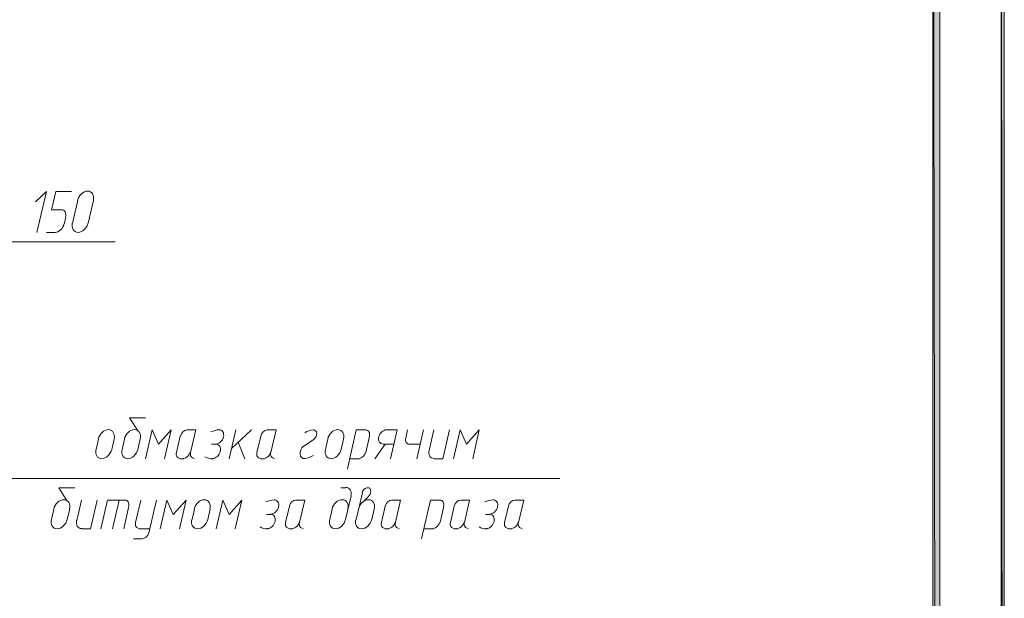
# Model space of a CAD drawing. Header units: millimetres. Extents: x 1527433 to 14789979, y -245576 to 11310.
# Tile 88 of 135: x 1975412 to 1982607, y -44424 to -40192. Entities that reach past the tile are written whole.
import ezdxf

# ---------------------------------------------------------------- set-up
doc = ezdxf.new("R2010")
doc.units = ezdxf.units.MM

msp = doc.modelspace()

# ---------------------------------------------------------------- hatches: boundary and pattern name
h = msp.add_hatch(color=7)
h.paths.add_polyline_path([(1982606.783, -35960.929), (1982583.5, -35982.095), (1982606.783, -65655.645)])
h.paths.add_polyline_path([(1982583.5, -35982.095), (1982606.783, -65655.645), (1982583.5, -65630.245)])
h.paths.add_polyline_path([(1982606.783, -65655.645), (1982583.5, -65630.245), (1982606.783, -65657.762)])
h.paths.add_polyline_path([(1982583.5, -65630.245), (1982606.783, -65657.762), (1940635.4, -65630.245)])
h.paths.add_polyline_path([(1982606.783, -65657.762), (1940635.4, -65630.245), (1940610, -65657.762)])
h.paths.add_polyline_path([(1940635.4, -65630.245), (1940610, -65657.762)])
h = msp.add_hatch(color=7)
h.paths.add_polyline_path([(1982083.967, -65130.712), (1982134.767, -65181.512), (1982083.967, -36481.629)])
h.paths.add_polyline_path([(1982134.767, -65181.512), (1982083.967, -36481.629), (1982134.767, -36432.945)])
h.paths.add_polyline_path([(1982083.967, -36481.629), (1982134.767, -36432.945), (1942635.65, -36481.629)])
h.paths.add_polyline_path([(1982134.767, -36432.945), (1942635.65, -36481.629), (1942584.85, -36432.945)])
h.paths.add_polyline_path([(1942635.65, -36481.629), (1942584.85, -36432.945), (1942635.65, -65130.712)])
h.paths.add_polyline_path([(1942584.85, -36432.945), (1942635.65, -65130.712), (1942584.85, -65181.512)])
h.paths.add_polyline_path([(1942635.65, -65130.712), (1942584.85, -65181.512), (1982083.967, -65130.712)])
h.paths.add_polyline_path([(1942584.85, -65181.512), (1982083.967, -65130.712), (1982134.767, -65181.512)])

# ---------------------------------------------------------------- linework, layer by layer
at = {"color": 7, "lineweight": 0}
for points in [[(1982606.783, -35960.929), (1982583.5, -35982.095), (1982606.783, -65655.645)], [(1982583.5, -35982.095), (1982606.783, -65655.645), (1982583.5, -65630.245)], [(1982134.767, -65181.512), (1982083.967, -36481.629), (1982134.767, -36432.945)], [(1982083.967, -65130.712), (1982134.767, -65181.512), (1982083.967, -36481.629)]]:
    msp.add_lwpolyline(points, close=True, dxfattribs=at)
for points in [[(1975537.117, -41747.895), (1975606.967, -41449.445), (1975526.533, -41523.529)], [(1975714.917, -41582.795), (1975645.067, -41582.795), (1975676.817, -41449.445), (1975791.117, -41449.445)], [(1975950.247, -41513.88), (1975952.267, -41500.138), (1975951.874, -41487.343), (1975949.235, -41475.77), (1975944.52, -41465.691), (1975937.898, -41457.382), (1975929.538, -41451.115), (1975919.608, -41447.164), (1975908.276, -41445.804), (1975896.301, -41447.214), (1975884.524, -41451.211), (1975873.24, -41457.52), (1975862.747, -41465.866), (1975853.341, -41475.975), (1975845.317, -41487.571), (1975838.972, -41500.38), (1975834.603, -41514.127)], [(1975747.548, -41634.47), (1975749.115, -41623.925), (1975748.834, -41614.11), (1975746.831, -41605.235), (1975743.237, -41597.511), (1975738.179, -41591.146), (1975731.788, -41586.351), (1975724.19, -41583.336), (1975715.517, -41582.309)], [(1975836.333, -41515.062), (1975798.233, -41680.162)], [(1975912.533, -41680.162), (1975950.633, -41515.062)], [(1975736.083, -41688.629), (1975748.783, -41635.712)], [(1975670.179, -41747.842), (1975680.752, -41746.587), (1975691.152, -41743.046), (1975701.119, -41737.463), (1975710.389, -41730.081), (1975718.701, -41721.142), (1975725.794, -41710.889), (1975731.405, -41699.567), (1975735.273, -41687.417)], [(1975796.503, -41679.227), (1975794.483, -41692.97), (1975794.877, -41705.764), (1975797.515, -41717.338), (1975802.23, -41727.416), (1975808.852, -41735.725), (1975817.212, -41741.992), (1975827.142, -41745.943), (1975838.474, -41747.304), (1975850.449, -41745.893), (1975862.226, -41741.896), (1975873.51, -41735.587), (1975884.003, -41727.241), (1975893.41, -41717.132), (1975901.433, -41705.536), (1975907.778, -41692.727), (1975912.147, -41678.98)], [(1975606.967, -41747.895), (1975670.467, -41747.895)], [(1976108.617, -41815.629), (1974681.983, -41815.629)], [(1974258.65, -42992.495), (1975308.517, -43547.062), (1979359.817, -43547.062)], [(1976275.833, -43199.929), (1976214.45, -43102.562), (1976330.867, -43102.562)], [(1976101.881, -43258.013), (1976103.901, -43244.271), (1976103.507, -43231.476), (1976100.868, -43219.903), (1976096.154, -43209.825), (1976089.532, -43201.515), (1976081.171, -43195.248), (1976071.241, -43191.298), (1976059.91, -43189.937), (1976047.935, -43191.347), (1976036.157, -43195.345), (1976024.874, -43201.654), (1976014.38, -43210), (1976004.974, -43220.108), (1975996.95, -43231.704), (1975990.605, -43244.513), (1975986.236, -43258.261)], [(1976292.381, -43258.013), (1976294.401, -43244.271), (1976294.007, -43231.476), (1976291.368, -43219.903), (1976286.654, -43209.825), (1976280.032, -43201.515), (1976271.671, -43195.248), (1976261.741, -43191.298), (1976250.41, -43189.937), (1976238.435, -43191.347), (1976226.657, -43195.345), (1976215.374, -43201.654), (1976204.88, -43210), (1976195.474, -43220.108), (1976187.45, -43231.704), (1976181.105, -43244.513), (1976176.736, -43258.261)], [(1976470.567, -43403.129), (1976519.25, -43191.462), (1976426.117, -43297.295), (1976379.55, -43191.462), (1976330.867, -43403.129)], [(1976584.867, -43238.029), (1976557.35, -43356.562)], [(1976634.462, -43192.554), (1976619.045, -43196.127), (1976604.89, -43205.714), (1976593.536, -43219.878), (1976586.527, -43237.184)], [(1976661.067, -43356.562), (1976699.167, -43191.462), (1976633.55, -43191.462)], [(1976870.568, -43191.592), (1976855.572, -43192.404), (1976840.324, -43195.257), (1976824.983, -43200.111), (1976809.709, -43206.926)], [(1976844.617, -43295.665), (1976853.788, -43294.564), (1976862.812, -43291.48), (1976871.461, -43286.622), (1976879.508, -43280.204), (1976886.726, -43272.434), (1976892.887, -43263.526), (1976897.765, -43253.69), (1976901.131, -43243.137), (1976902.699, -43232.591), (1976902.417, -43222.776), (1976900.414, -43213.902), (1976896.82, -43206.177), (1976891.763, -43199.813), (1976885.371, -43195.018), (1976877.774, -43192.002), (1976869.1, -43190.976)], [(1976991.267, -43191.462), (1976942.583, -43403.129)], [(1976959.517, -43326.929), (1977105.567, -43191.462)], [(1977173.3, -43238.029), (1977143.667, -43356.562)], [(1977220.778, -43192.554), (1977205.362, -43196.127), (1977191.206, -43205.714), (1977179.853, -43219.878), (1977172.844, -43237.184)], [(1977247.383, -43356.562), (1977285.483, -43191.462), (1977221.983, -43191.462)], [(1977557.739, -43191.617), (1977542.053, -43193.435), (1977526.233, -43197.871), (1977510.541, -43204.832), (1977495.238, -43214.222)], [(1977561.971, -43258.641), (1977570.89, -43250.463), (1977577.498, -43240.348), (1977581.397, -43229.108), (1977582.189, -43217.55), (1977579.676, -43207.084), (1977574.26, -43198.918), (1977566.444, -43193.565), (1977556.728, -43191.538)], [(1977778.281, -43258.013), (1977780.301, -43244.271), (1977779.907, -43231.476), (1977777.268, -43219.903), (1977772.554, -43209.825), (1977765.932, -43201.515), (1977757.571, -43195.248), (1977747.641, -43191.298), (1977736.31, -43189.937), (1977724.335, -43191.347), (1977712.557, -43195.345), (1977701.274, -43201.654), (1977690.78, -43210), (1977681.374, -43220.108), (1977673.35, -43231.704), (1977667.005, -43244.513), (1977662.636, -43258.261)], [(1977941.65, -43191.462), (1977871.8, -43191.462), (1977806.183, -43477.212)], [(1977967.506, -43236.757), (1977968.848, -43227.81), (1977968.622, -43219.485), (1977966.938, -43211.96), (1977963.903, -43205.412), (1977959.628, -43200.02), (1977954.221, -43195.961), (1977947.79, -43193.413), (1977940.445, -43192.554)], [(1977941.65, -43356.562), (1977969.167, -43238.029)], [(1978092.533, -43190.976), (1978083.362, -43192.076), (1978074.338, -43195.161), (1978065.689, -43200.018), (1978057.642, -43206.437), (1978050.424, -43214.206), (1978044.263, -43223.115), (1978039.385, -43232.951), (1978036.019, -43243.504), (1978034.451, -43254.049), (1978034.733, -43263.864), (1978036.736, -43272.739), (1978040.33, -43280.463), (1978045.387, -43286.828), (1978051.779, -43291.623), (1978059.376, -43294.638), (1978068.05, -43295.665)], [(1978170.25, -43191.462), (1978094.05, -43191.462)], [(1978170.25, -43191.462), (1978121.567, -43403.129)], [(1978246.45, -43191.462), (1978233.75, -43252.845)], [(1978362.867, -43191.462), (1978314.183, -43403.129)], [(1978439.067, -43191.462), (1978403.083, -43341.745)], [(1978441.183, -43403.129), (1978504.683, -43403.129), (1978553.367, -43191.462)], [(1978722.7, -43403.129), (1978769.267, -43191.462), (1978676.133, -43297.295), (1978629.567, -43191.462), (1978580.883, -43403.129)], [(1975987.967, -43259.195), (1975971.033, -43335.395)], [(1976085.333, -43335.395), (1976102.267, -43259.195)], [(1976178.467, -43259.195), (1976161.533, -43335.395)], [(1976275.833, -43335.395), (1976292.767, -43259.195)], [(1976845.217, -43297.295), (1976813.467, -43297.295)], [(1976821.333, -43401.498), (1976830.505, -43400.398), (1976839.528, -43397.313), (1976848.178, -43392.456), (1976856.225, -43386.037), (1976863.442, -43378.268), (1976869.604, -43369.359), (1976874.481, -43359.523), (1976877.848, -43348.97), (1976879.415, -43338.425), (1976879.134, -43328.61), (1976877.131, -43319.735), (1976873.537, -43312.011), (1976868.479, -43305.646), (1976862.088, -43300.851), (1976854.49, -43297.836), (1976845.817, -43296.809)], [(1977056.883, -43403.129), (1977008.2, -43282.479)], [(1977486.171, -43310.357), (1977474.55, -43323.004), (1977466.18, -43337.818), (1977461.537, -43353.675), (1977461.099, -43369.452), (1977465.049, -43383.274), (1977472.8, -43393.612), (1977483.668, -43399.857), (1977496.973, -43401.403)], [(1977562.767, -43259.195), (1977486.567, -43312.112)], [(1977664.367, -43259.195), (1977647.433, -43335.395)], [(1977761.733, -43335.395), (1977778.667, -43259.195)], [(1978007.267, -43403.129), (1978083.467, -43297.295)], [(1978070.767, -43297.295), (1978146.967, -43297.295)], [(1978233.294, -43252), (1978231.952, -43260.948), (1978232.178, -43269.273), (1978233.863, -43276.798), (1978236.897, -43283.345), (1978241.172, -43288.737), (1978246.579, -43292.796), (1978253.01, -43295.344), (1978260.355, -43296.203)], [(1978261.267, -43297.295), (1978337.467, -43297.295)], [(1975969.303, -43334.461), (1975967.283, -43348.203), (1975967.677, -43360.997), (1975970.315, -43372.571), (1975975.03, -43382.649), (1975981.652, -43390.959), (1975990.012, -43397.226), (1975999.942, -43401.176), (1976011.274, -43402.537), (1976023.249, -43401.126), (1976035.026, -43397.129), (1976046.31, -43390.82), (1976056.803, -43382.474), (1976066.21, -43372.366), (1976074.233, -43360.769), (1976080.578, -43347.96), (1976084.947, -43334.213)], [(1976159.803, -43334.461), (1976157.783, -43348.203), (1976158.177, -43360.997), (1976160.815, -43372.571), (1976165.53, -43382.649), (1976172.152, -43390.959), (1976180.512, -43397.226), (1976190.442, -43401.176), (1976201.774, -43402.537), (1976213.749, -43401.126), (1976225.526, -43397.129), (1976236.81, -43390.82), (1976247.303, -43382.474), (1976256.71, -43372.366), (1976264.733, -43360.769), (1976271.078, -43347.96), (1976275.447, -43334.213)], [(1976556.894, -43355.717), (1976555.552, -43364.664), (1976555.778, -43372.989), (1976557.463, -43380.514), (1976560.497, -43387.062), (1976564.772, -43392.454), (1976570.179, -43396.513), (1976576.61, -43399.061), (1976583.955, -43399.92)], [(1976609.355, -43399.92), (1976624.771, -43396.347), (1976638.927, -43386.76), (1976650.281, -43372.596), (1976657.29, -43355.29)], [(1976660.61, -43355.717), (1976659.269, -43364.664), (1976659.495, -43372.989), (1976661.179, -43380.514), (1976664.213, -43387.062), (1976668.489, -43392.454), (1976673.896, -43396.513), (1976680.327, -43399.061), (1976687.672, -43399.92)], [(1977145.327, -43355.717), (1977143.985, -43364.664), (1977144.211, -43372.989), (1977145.896, -43380.514), (1977148.93, -43387.062), (1977153.205, -43392.454), (1977158.613, -43396.513), (1977165.043, -43399.061), (1977172.388, -43399.92)], [(1977197.788, -43399.92), (1977213.205, -43396.347), (1977227.36, -43386.76), (1977238.714, -43372.596), (1977245.723, -43355.29)], [(1977246.927, -43355.717), (1977245.585, -43364.664), (1977245.811, -43372.989), (1977247.496, -43380.514), (1977250.53, -43387.062), (1977254.805, -43392.454), (1977260.213, -43396.513), (1977266.643, -43399.061), (1977273.988, -43399.92)], [(1977495.827, -43400.857), (1977511.513, -43399.039), (1977527.334, -43394.603), (1977543.026, -43387.642), (1977558.328, -43378.251)], [(1977645.703, -43334.461), (1977643.683, -43348.203), (1977644.077, -43360.997), (1977646.715, -43372.571), (1977651.43, -43382.649), (1977658.052, -43390.959), (1977666.412, -43397.226), (1977676.342, -43401.176), (1977687.674, -43402.537), (1977699.649, -43401.126), (1977711.426, -43397.129), (1977722.71, -43390.82), (1977733.203, -43382.474), (1977742.61, -43372.366), (1977750.633, -43360.769), (1977756.978, -43347.96), (1977761.347, -43334.213)], [(1977892.055, -43399.92), (1977907.471, -43396.347), (1977921.627, -43386.76), (1977932.981, -43372.596), (1977939.99, -43355.29)], [(1978403.894, -43340.841), (1978402.1, -43352.984), (1978402.438, -43364.289), (1978404.759, -43374.513), (1978408.913, -43383.414), (1978414.753, -43390.752), (1978422.129, -43396.282), (1978430.893, -43399.766), (1978440.895, -43400.959)], [(1976586.983, -43403.129), (1976612.383, -43403.129)], [(1976765.978, -43388.168), (1976778.089, -43394.858), (1976791.186, -43399.582), (1976805.129, -43402.302), (1976819.776, -43402.979)], [(1977173.3, -43403.129), (1977198.7, -43403.129)], [(1977823.117, -43403.129), (1977892.967, -43403.129)], [(1975759.367, -43712.162), (1975697.983, -43614.795), (1975814.4, -43614.795)], [(1977795.6, -43614.795), (1977757.5, -43614.795)], [(1977832.889, -43672.85), (1977834.683, -43660.706), (1977834.345, -43649.401), (1977832.025, -43639.177), (1977827.87, -43630.276), (1977822.03, -43622.939), (1977814.654, -43617.408), (1977805.891, -43613.925), (1977795.888, -43612.731)], [(1977916.25, -43652.895), (1977869.683, -43847.629)], [(1977954.817, -43614.875), (1977941.606, -43617.478), (1977929.635, -43625.153), (1977920.199, -43636.735), (1977914.592, -43651.062)], [(1977957.78, -43680.765), (1977965.997, -43672.085), (1977972.097, -43661.875), (1977975.758, -43650.832), (1977976.66, -43639.653), (1977974.629, -43629.528), (1977969.955, -43621.475), (1977963.021, -43615.942), (1977954.208, -43613.374)], [(1975775.914, -43770.247), (1975777.934, -43756.504), (1975777.54, -43743.71), (1975774.902, -43732.136), (1975770.187, -43722.058), (1975763.565, -43713.749), (1975755.205, -43707.482), (1975745.274, -43703.531), (1975733.943, -43702.17), (1975721.968, -43703.581), (1975710.19, -43707.578), (1975698.907, -43713.887), (1975688.414, -43722.233), (1975679.007, -43732.342), (1975670.983, -43743.938), (1975664.639, -43756.747), (1975660.269, -43770.494)], [(1975863.083, -43705.812), (1975829.217, -43853.979)], [(1975865.2, -43915.362), (1975928.7, -43915.362), (1975977.383, -43705.812)], [(1976182.7, -43705.812), (1976053.583, -43705.812), (1976004.9, -43915.362)], [(1976138.25, -43705.812), (1976089.567, -43915.362)], [(1976208.556, -43748.99), (1976209.898, -43740.043), (1976209.672, -43731.718), (1976207.988, -43724.193), (1976204.953, -43717.645), (1976200.678, -43712.253), (1976195.271, -43708.194), (1976188.84, -43705.646), (1976181.495, -43704.787)], [(1976297, -43705.812), (1976258.9, -43868.795)], [(1976356.267, -43944.995), (1976411.3, -43705.812)], [(1976580.633, -43915.362), (1976627.2, -43705.812), (1976534.067, -43809.529), (1976487.5, -43705.812), (1976438.817, -43915.362)], [(1976802.497, -43770.247), (1976804.517, -43756.504), (1976804.124, -43743.71), (1976801.485, -43732.136), (1976796.77, -43722.058), (1976790.148, -43713.749), (1976781.788, -43707.482), (1976771.858, -43703.531), (1976760.526, -43702.17), (1976748.551, -43703.581), (1976736.774, -43707.578), (1976725.49, -43713.887), (1976714.997, -43722.233), (1976705.59, -43732.342), (1976697.567, -43743.938), (1976691.222, -43756.747), (1976686.853, -43770.494)], [(1976987.033, -43915.362), (1977035.717, -43705.812), (1976942.583, -43809.529), (1976896.017, -43705.812), (1976847.333, -43915.362)], [(1977270.618, -43703.826), (1977255.622, -43704.638), (1977240.374, -43707.491), (1977225.033, -43712.345), (1977209.759, -43719.159)], [(1977246.783, -43807.898), (1977255.955, -43806.798), (1977264.978, -43803.713), (1977273.628, -43798.856), (1977281.675, -43792.437), (1977288.892, -43784.668), (1977295.054, -43775.759), (1977299.931, -43765.923), (1977303.298, -43755.37), (1977304.865, -43744.825), (1977304.584, -43735.01), (1977302.581, -43726.135), (1977298.987, -43718.411), (1977293.929, -43712.046), (1977287.537, -43707.251), (1977279.94, -43704.236), (1977271.267, -43703.209)], [(1977430.328, -43704.787), (1977414.912, -43708.361), (1977400.756, -43717.947), (1977389.403, -43732.111), (1977382.394, -43749.417)], [(1977456.933, -43868.795), (1977495.033, -43705.812), (1977431.533, -43705.812)], [(1977810.031, -43770.247), (1977812.051, -43756.504), (1977811.657, -43743.71), (1977809.018, -43732.136), (1977804.304, -43722.058), (1977797.682, -43713.749), (1977789.321, -43707.482), (1977779.391, -43703.531), (1977768.06, -43702.17), (1977756.085, -43703.581), (1977744.307, -43707.578), (1977733.024, -43713.887), (1977722.53, -43722.233), (1977713.124, -43732.342), (1977705.1, -43743.938), (1977698.755, -43756.747), (1977694.386, -43770.494)], [(1977793.483, -43847.629), (1977833.7, -43674.062)], [(1978002.647, -43770.247), (1978004.667, -43756.504), (1978004.274, -43743.71), (1978001.635, -43732.136), (1977996.92, -43722.058), (1977990.298, -43713.749), (1977981.938, -43707.482), (1977972.008, -43703.531), (1977960.676, -43702.17), (1977948.701, -43703.581), (1977936.924, -43707.578), (1977925.64, -43713.887), (1977915.147, -43722.233), (1977905.741, -43732.342), (1977897.717, -43743.938), (1977891.372, -43756.747), (1977887.003, -43770.494)], [(1977958.583, -43682.529), (1977918.367, -43720.629)], [(1978130.945, -43704.787), (1978115.529, -43708.361), (1978101.373, -43717.947), (1978090.019, -43732.111), (1978083.01, -43749.417)], [(1978157.55, -43868.795), (1978195.65, -43705.812), (1978132.15, -43705.812)], [(1978483.517, -43705.812), (1978413.667, -43705.812), (1978348.05, -43989.445)], [(1978509.373, -43748.99), (1978510.715, -43740.043), (1978510.489, -43731.718), (1978508.804, -43724.193), (1978505.77, -43717.645), (1978501.495, -43712.253), (1978496.087, -43708.194), (1978489.657, -43705.646), (1978482.312, -43704.787)], [(1978634.712, -43704.787), (1978619.295, -43708.361), (1978605.14, -43717.947), (1978593.786, -43732.111), (1978586.777, -43749.417)], [(1978661.317, -43868.795), (1978699.417, -43705.812), (1978635.917, -43705.812)], [(1978870.818, -43703.826), (1978855.822, -43704.638), (1978840.574, -43707.491), (1978825.233, -43712.345), (1978809.959, -43719.159)], [(1978846.983, -43807.898), (1978856.155, -43806.798), (1978865.178, -43803.713), (1978873.828, -43798.856), (1978881.875, -43792.437), (1978889.092, -43784.668), (1978895.254, -43775.759), (1978900.131, -43765.923), (1978903.498, -43755.37), (1978905.065, -43744.825), (1978904.784, -43735.01), (1978902.781, -43726.135), (1978899.187, -43718.411), (1978894.129, -43712.046), (1978887.738, -43707.251), (1978880.14, -43704.236), (1978871.467, -43703.209)], [(1979030.528, -43704.787), (1979015.112, -43708.361), (1979000.956, -43717.947), (1978989.603, -43732.111), (1978982.594, -43749.417)], [(1979057.133, -43868.795), (1979095.233, -43705.812), (1979031.733, -43705.812)], [(1975662, -43771.429), (1975645.067, -43847.629)], [(1975759.367, -43847.629), (1975778.417, -43771.429)], [(1976172.117, -43915.362), (1976210.217, -43750.262)], [(1976688.583, -43771.429), (1976671.65, -43847.629)], [(1976785.95, -43847.629), (1976802.883, -43771.429)], [(1977247.383, -43809.529), (1977215.633, -43809.529)], [(1977221.383, -43913.731), (1977230.555, -43912.631), (1977239.578, -43909.546), (1977248.228, -43904.689), (1977256.275, -43898.27), (1977263.492, -43890.501), (1977269.654, -43881.593), (1977274.531, -43871.756), (1977277.898, -43861.203), (1977279.465, -43850.658), (1977279.184, -43840.843), (1977277.181, -43831.968), (1977273.587, -43824.244), (1977268.529, -43817.88), (1977262.138, -43813.085), (1977254.54, -43810.069), (1977245.867, -43809.043)], [(1977382.85, -43750.262), (1977355.333, -43868.795)], [(1977696.117, -43771.429), (1977679.183, -43847.629)], [(1977983.983, -43847.629), (1978003.033, -43771.429)], [(1978083.467, -43750.262), (1978055.95, -43868.795)], [(1978483.517, -43868.795), (1978511.033, -43750.262)], [(1978587.233, -43750.262), (1978559.717, -43868.795)], [(1978847.583, -43809.529), (1978815.833, -43809.529)], [(1978821.583, -43913.731), (1978830.755, -43912.631), (1978839.778, -43909.546), (1978848.428, -43904.689), (1978856.475, -43898.27), (1978863.692, -43890.501), (1978869.854, -43881.593), (1978874.731, -43871.756), (1978878.098, -43861.203), (1978879.665, -43850.658), (1978879.384, -43840.843), (1978877.381, -43831.968), (1978873.787, -43824.244), (1978868.729, -43817.88), (1978862.338, -43813.085), (1978854.74, -43810.069), (1978846.067, -43809.043)], [(1978983.05, -43750.262), (1978955.533, -43868.795)], [(1975643.336, -43846.694), (1975641.316, -43860.436), (1975641.71, -43873.231), (1975644.348, -43884.804), (1975649.063, -43894.882), (1975655.685, -43903.192), (1975664.046, -43909.459), (1975673.976, -43913.41), (1975685.307, -43914.77), (1975697.282, -43913.36), (1975709.06, -43909.363), (1975720.343, -43903.054), (1975730.836, -43894.708), (1975740.243, -43884.599), (1975748.267, -43873.003), (1975754.611, -43860.194), (1975758.981, -43846.447)], [(1975827.911, -43853.074), (1975826.117, -43865.218), (1975826.455, -43876.523), (1975828.775, -43886.746), (1975832.93, -43895.648), (1975838.77, -43902.985), (1975846.146, -43908.516), (1975854.909, -43911.999), (1975864.912, -43913.192)], [(1976258.444, -43867.95), (1976257.102, -43876.898), (1976257.328, -43885.223), (1976259.013, -43892.748), (1976262.047, -43899.295), (1976266.322, -43904.687), (1976271.729, -43908.746), (1976278.16, -43911.294), (1976285.505, -43912.153)], [(1976669.919, -43846.694), (1976667.899, -43860.436), (1976668.293, -43873.231), (1976670.932, -43884.804), (1976675.646, -43894.882), (1976682.268, -43903.192), (1976690.629, -43909.459), (1976700.559, -43913.41), (1976711.89, -43914.77), (1976723.865, -43913.36), (1976735.643, -43909.363), (1976746.926, -43903.054), (1976757.42, -43894.708), (1976766.826, -43884.599), (1976774.85, -43873.003), (1976781.195, -43860.194), (1976785.564, -43846.447)], [(1977354.877, -43867.95), (1977353.535, -43876.898), (1977353.761, -43885.223), (1977355.446, -43892.748), (1977358.48, -43899.295), (1977362.755, -43904.687), (1977368.163, -43908.746), (1977374.593, -43911.294), (1977381.938, -43912.153)], [(1977407.338, -43912.153), (1977422.755, -43908.58), (1977436.91, -43898.993), (1977448.264, -43884.829), (1977455.273, -43867.523)], [(1977456.477, -43867.95), (1977455.135, -43876.898), (1977455.361, -43885.223), (1977457.046, -43892.748), (1977460.08, -43899.295), (1977464.355, -43904.687), (1977469.763, -43908.746), (1977476.193, -43911.294), (1977483.538, -43912.153)], [(1977677.453, -43846.694), (1977675.433, -43860.436), (1977675.826, -43873.231), (1977678.465, -43884.804), (1977683.18, -43894.882), (1977689.802, -43903.192), (1977698.162, -43909.459), (1977708.092, -43913.41), (1977719.424, -43914.77), (1977731.399, -43913.36), (1977743.176, -43909.363), (1977754.46, -43903.054), (1977764.953, -43894.708), (1977774.36, -43884.599), (1977782.383, -43873.003), (1977788.728, -43860.194), (1977793.097, -43846.447)], [(1977867.953, -43846.694), (1977865.933, -43860.436), (1977866.326, -43873.231), (1977868.965, -43884.804), (1977873.68, -43894.882), (1977880.302, -43903.192), (1977888.662, -43909.459), (1977898.592, -43913.41), (1977909.924, -43914.77), (1977921.899, -43913.36), (1977933.676, -43909.363), (1977944.96, -43903.054), (1977955.453, -43894.708), (1977964.86, -43884.599), (1977972.883, -43873.003), (1977979.228, -43860.194), (1977983.597, -43846.447)], [(1978055.494, -43867.95), (1978054.152, -43876.898), (1978054.378, -43885.223), (1978056.063, -43892.748), (1978059.097, -43899.295), (1978063.372, -43904.687), (1978068.779, -43908.746), (1978075.21, -43911.294), (1978082.555, -43912.153)], [(1978107.955, -43912.153), (1978123.371, -43908.58), (1978137.527, -43898.993), (1978148.881, -43884.829), (1978155.89, -43867.523)], [(1978157.094, -43867.95), (1978155.752, -43876.898), (1978155.978, -43885.223), (1978157.663, -43892.748), (1978160.697, -43899.295), (1978164.972, -43904.687), (1978170.379, -43908.746), (1978176.81, -43911.294), (1978184.155, -43912.153)], [(1978433.922, -43912.153), (1978449.338, -43908.58), (1978463.494, -43898.993), (1978474.847, -43884.829), (1978481.856, -43867.523)], [(1978559.26, -43867.95), (1978557.919, -43876.898), (1978558.145, -43885.223), (1978559.829, -43892.748), (1978562.863, -43899.295), (1978567.139, -43904.687), (1978572.546, -43908.746), (1978578.977, -43911.294), (1978586.322, -43912.153)], [(1978611.722, -43912.153), (1978627.138, -43908.58), (1978641.294, -43898.993), (1978652.647, -43884.829), (1978659.656, -43867.523)], [(1978660.86, -43867.95), (1978659.519, -43876.898), (1978659.745, -43885.223), (1978661.429, -43892.748), (1978664.463, -43899.295), (1978668.739, -43904.687), (1978674.146, -43908.746), (1978680.577, -43911.294), (1978687.922, -43912.153)], [(1978955.077, -43867.95), (1978953.735, -43876.898), (1978953.961, -43885.223), (1978955.646, -43892.748), (1978958.68, -43899.295), (1978962.955, -43904.687), (1978968.363, -43908.746), (1978974.793, -43911.294), (1978982.138, -43912.153)], [(1979007.538, -43912.153), (1979022.955, -43908.58), (1979037.11, -43898.993), (1979048.464, -43884.829), (1979055.473, -43867.523)], [(1979056.677, -43867.95), (1979055.335, -43876.898), (1979055.561, -43885.223), (1979057.246, -43892.748), (1979060.28, -43899.295), (1979064.555, -43904.687), (1979069.963, -43908.746), (1979076.393, -43911.294), (1979083.738, -43912.153)], [(1976286.417, -43915.362), (1976362.617, -43915.362)], [(1976306.672, -43988.353), (1976322.088, -43984.78), (1976336.244, -43975.193), (1976347.597, -43961.029), (1976354.606, -43943.723)], [(1977168.144, -43900.401), (1977180.256, -43907.091), (1977193.353, -43911.815), (1977207.296, -43914.535), (1977221.943, -43915.213)], [(1977382.85, -43915.362), (1977408.25, -43915.362)], [(1978083.467, -43915.362), (1978108.867, -43915.362)], [(1978364.983, -43915.362), (1978434.833, -43915.362)], [(1978587.233, -43915.362), (1978612.633, -43915.362)], [(1978768.344, -43900.401), (1978780.456, -43907.091), (1978793.553, -43911.815), (1978807.496, -43914.535), (1978822.143, -43915.213)], [(1978983.05, -43915.362), (1979008.45, -43915.362)], [(1976244.083, -43989.445), (1976307.583, -43989.445)]]:
    msp.add_lwpolyline(points, dxfattribs=at)

doc.saveas('drawing.dxf')
